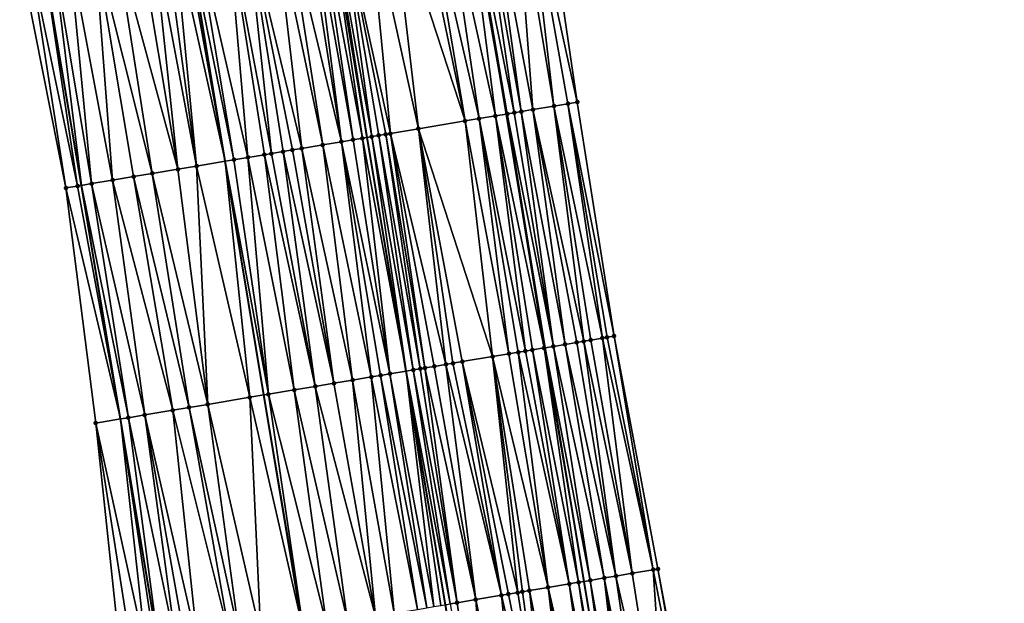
# Model space of a CAD drawing. Header units: feet. Extents: x 2004186 to 2014793, y 836912 to 864902.
# Tile 10 of 256: x 2010975 to 2011059, y 837168 to 837218. Entities that reach past the tile are written whole.
import ezdxf

# ---------------------------------------------------------------- set-up
doc = ezdxf.new("R2010")
doc.units = ezdxf.units.FT
doc.header["$LTSCALE"] = 100
doc.header["$MEASUREMENT"] = 0
for name, color, linetype, lineweight in [('EP_Travel Lane', 5, 'Continuous', 40), ('GPL_Skip Line', 2, 'Continuous', 40), ('Road Shots', 4, 'Continuous', 200), ('Road X-Section', 30, 'Continuous', 13)]:
    doc.layers.add(name, color=color, linetype=linetype, lineweight=lineweight)
doc.layers.add('I-77 SB_MM21-27-Surface-Border', color=7, linetype='Continuous')
doc.layers.add('I-77 SB_MM21-27-Surface-TIN', color=7, linetype='Continuous')

msp = doc.modelspace()

# ---------------------------------------------------------------- linework, layer by layer
at = {"layer": 'EP_Travel Lane'}
for points in [[(2011058.675115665, 836953.1421951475, 347.402390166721), (2011055.55485017, 836972.8951635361, 347.6961873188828), (2011052.385283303, 836992.6404845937, 347.947469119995), (2011049.145812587, 837012.3749273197, 348.2230703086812), (2011045.841003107, 837032.1714820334, 348.5076496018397), (2011042.548053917, 837051.8969909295, 348.7543041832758), (2011039.253199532, 837071.6339123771, 348.9937918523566), (2011036.017204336, 837091.3071764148, 349.2506135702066), (2011032.820314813, 837111.0486077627, 349.4727426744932), (2011029.655095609, 837130.7999265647, 349.7089330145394), (2011026.487127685, 837150.5467383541, 349.8819441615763), (2011023.18889243, 837170.331135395, 350.0833976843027), (2011019.899857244, 837190.0576435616, 350.2364698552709), (2011016.610702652, 837209.7848678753, 350.385674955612), (2011013.32162084, 837229.5116556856, 350.5304544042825)], [(2011022.864046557, 836947.4066034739, 347.1232936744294), (2011019.540488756, 836967.1271455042, 347.406207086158), (2011016.236114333, 836986.8504273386, 347.656399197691), (2011012.998328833, 837006.5858043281, 347.9161423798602), (2011009.845662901, 837026.1787979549, 348.1959365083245), (2011006.668558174, 837045.9234378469, 348.4558631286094), (2011003.476245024, 837065.6408849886, 348.6989148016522), (2011000.234643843, 837085.5027977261, 348.9491823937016), (2010997.004810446, 837105.2385098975, 349.1811703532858), (2010993.77669458, 837124.963727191, 349.4200819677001), (2010990.546660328, 837144.7002242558, 349.6147010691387), (2010987.32296778, 837164.31586434, 349.8193324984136), (2010984.026167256, 837184.0401501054, 349.9941453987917), (2010980.711119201, 837203.7629488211, 350.1659924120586), (2010977.396198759, 837223.4849883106, 350.3185868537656)]]:
    msp.add_polyline3d(points, dxfattribs=at)
at = {"layer": 'GPL_Skip Line'}
for points in [[(2011046.910079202, 836951.2534838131, 347.616442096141), (2011043.742944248, 836970.9988746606, 347.9147980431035), (2011040.577503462, 836990.7451653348, 348.1683210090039), (2011037.412689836, 837010.4913708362, 348.4349385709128), (2011034.217597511, 837030.2325329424, 348.7083955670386), (2011030.931256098, 837049.9590714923, 348.9606658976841), (2011027.625421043, 837069.6825809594, 349.1944116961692), (2011024.395787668, 837089.418530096, 349.4389772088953), (2011021.191601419, 837109.1589870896, 349.6569288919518), (2011017.985390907, 837128.8988807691, 349.8962230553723), (2011014.772885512, 837148.6383004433, 350.0837803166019), (2011011.463540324, 837168.3615131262, 350.2913837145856), (2011008.154063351, 837188.0850810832, 350.457803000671), (2011004.844554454, 837207.808839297, 350.6017228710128), (2011001.535076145, 837227.5324152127, 350.7691397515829)], [(2011034.959147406, 836949.3412913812, 347.3911341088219), (2011031.783002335, 836969.0856366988, 347.6617485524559), (2011028.599195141, 836988.8283120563, 347.9372206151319), (2011025.412664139, 837008.571443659, 348.1996572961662), (2011022.231961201, 837028.2391435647, 348.4439752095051), (2011019.020235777, 837047.9780340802, 348.702453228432), (2011015.793692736, 837067.702491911, 348.9422138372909), (2011012.555232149, 837087.4998039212, 349.1792592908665), (2011009.302598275, 837107.2319907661, 349.413238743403), (2011006.018741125, 837126.95375063, 349.6544270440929), (2011002.710291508, 837146.6774372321, 349.8539743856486), (2010999.411798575, 837166.3417659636, 350.0586260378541), (2010996.12436466, 837186.0681942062, 350.2478693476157), (2010992.851467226, 837205.7980384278, 350.4098048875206), (2010989.58635184, 837225.5288545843, 350.5596984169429)]]:
    msp.add_polyline3d(points, dxfattribs=at)
at = {"layer": 'I-77 SB_MM21-27-Surface-Border', "color": 3, "linetype": 'ByBlock', "lineweight": -2}
for points in [[(2011019.680859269, 837230.580458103, 350.2567509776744), (2011022.595773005, 837210.791162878, 350.1337301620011), (2011025.708084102, 837191.0340414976, 349.9998036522), (2011029.411836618, 837171.3779153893, 349.8352080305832), (2011033.130638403, 837151.6304449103, 349.6286904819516), (2011036.540549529, 837131.9231340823, 349.4429589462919), (2011039.945316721, 837112.208280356, 349.1941722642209)], [(2010989.755845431, 837124.3105481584, 349.2990252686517), (2010986.938183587, 837144.1139883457, 349.5107081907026), (2010984.045839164, 837163.766984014, 349.7244634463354), (2010981.920130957, 837183.6872626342, 349.9302624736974), (2010979.399625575, 837203.5432081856, 350.1266526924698), (2010975.498507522, 837223.1669707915, 350.2563337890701)]]:
    msp.add_polyline3d(points, dxfattribs=at)
at = {"layer": 'I-77 SB_MM21-27-Surface-TIN', "color": 128, "linetype": 'ByBlock', "lineweight": -2}
for points in [[(2011017.314063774, 837230.1826144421, 350.3670468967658), (2011015.144497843, 837229.8179446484, 350.4649292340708), (2011018.848391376, 837210.1609781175, 350.3065009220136)], [(2011018.300232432, 837230.3483595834, 350.324762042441), (2011017.314063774, 837230.1826144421, 350.3670468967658), (2011020.623455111, 837210.459556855, 350.215760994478)], [(2011017.314063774, 837230.1826144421, 350.3670468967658), (2011018.848391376, 837210.1609781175, 350.3065009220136), (2011020.623455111, 837210.459556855, 350.215760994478)], [(2011019.680859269, 837230.580458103, 350.2567509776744), (2011018.300232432, 837230.3483595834, 350.324762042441), (2011022.595773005, 837210.791162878, 350.1337301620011)], [(2011018.300232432, 837230.3483595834, 350.324762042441), (2011021.80684673, 837210.6585152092, 350.1672097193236), (2011022.595773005, 837210.791162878, 350.1337301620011)], [(2011018.300232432, 837230.3483595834, 350.324762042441), (2011020.623455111, 837210.459556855, 350.215760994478), (2011021.80684673, 837210.6585152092, 350.1672097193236)], [(2011009.819115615, 837228.9233468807, 350.6254098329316), (2011014.311988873, 837209.3987094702, 350.4412315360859), (2011011.397017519, 837229.1883480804, 350.5881830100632)], [(2011013.172145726, 837229.4865425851, 350.535446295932), (2011011.397017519, 837229.1883480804, 350.5881830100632), (2011015.692642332, 837209.6306493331, 350.4071964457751)], [(2011011.397017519, 837229.1883480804, 350.5881830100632), (2011014.311988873, 837209.3987094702, 350.4412315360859), (2011015.692642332, 837209.6306493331, 350.4071964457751)], [(2011013.172145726, 837229.4865425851, 350.535446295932), (2011016.610702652, 837209.7848678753, 350.385674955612), (2011013.32162084, 837229.5116556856, 350.5304544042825)], [(2011013.172145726, 837229.4865425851, 350.535446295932), (2011015.692642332, 837209.6306493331, 350.4071964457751), (2011016.610702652, 837209.7848678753, 350.385674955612)], [(2011014.355559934, 837229.6853663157, 350.4959248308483), (2011013.32162084, 837229.5116556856, 350.5304544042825), (2011017.270535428, 837209.8957030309, 350.3708910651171)], [(2011016.678824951, 837209.7963112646, 350.3840780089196), (2011013.32162084, 837229.5116556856, 350.5304544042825), (2011016.610702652, 837209.7848678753, 350.385674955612)], [(2011017.270535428, 837209.8957030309, 350.3708910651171), (2011013.32162084, 837229.5116556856, 350.5304544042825), (2011016.678824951, 837209.7963112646, 350.3840780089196)], [(2011015.144497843, 837229.8179446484, 350.4649292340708), (2011014.355559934, 837229.6853663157, 350.4959248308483), (2011017.862235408, 837209.9951573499, 350.3497688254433)], [(2011014.355559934, 837229.6853663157, 350.4959248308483), (2011017.270535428, 837209.8957030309, 350.3708910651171), (2011017.862235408, 837209.9951573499, 350.3497688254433)], [(2011015.144497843, 837229.8179446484, 350.4649292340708), (2011017.862235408, 837209.9951573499, 350.3497688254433), (2011018.848391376, 837210.1609781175, 350.3065009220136)], [(2011006.860524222, 837228.4266205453, 350.6711707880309), (2011004.888140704, 837228.095405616, 350.711878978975), (2011009.183787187, 837208.5375777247, 350.5220838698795)], [(2011009.030158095, 837228.7908854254, 350.6377878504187), (2011006.860524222, 837228.4266205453, 350.6711707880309), (2011013.128562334, 837209.1999592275, 350.4633824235)], [(2011006.860524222, 837228.4266205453, 350.6711707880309), (2011009.183787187, 837208.5375777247, 350.5220838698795), (2011013.128562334, 837209.1999592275, 350.4633824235)], [(2011009.819115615, 837228.9233468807, 350.6254098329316), (2011009.030158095, 837228.7908854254, 350.6377878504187), (2011013.128562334, 837209.1999592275, 350.4633824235)], [(2011009.819115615, 837228.9233468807, 350.6254098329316), (2011013.128562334, 837209.1999592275, 350.4633824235), (2011014.311988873, 837209.3987094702, 350.4412315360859)], [(2011000.746108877, 837227.4000118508, 350.7722639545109), (2011004.450072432, 837207.7426280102, 350.6041851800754), (2011001.535076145, 837227.5324152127, 350.7691397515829)], [(2011001.732317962, 837227.5655160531, 350.7683587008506), (2011001.535076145, 837227.5324152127, 350.7691397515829), (2011004.844554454, 837207.808839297, 350.6017228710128)], [(2011004.450072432, 837207.7426280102, 350.6041851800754), (2011004.844554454, 837207.808839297, 350.6017228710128), (2011001.535076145, 837227.5324152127, 350.7691397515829)], [(2011002.521278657, 837227.6979585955, 350.7589933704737), (2011001.732317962, 837227.5655160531, 350.7683587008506), (2011005.239036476, 837207.8750505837, 350.5992605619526)], [(2011001.732317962, 837227.5655160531, 350.7683587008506), (2011004.844554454, 837207.808839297, 350.6017228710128), (2011005.239036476, 837207.8750505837, 350.5992605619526)], [(2011004.888140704, 837228.095405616, 350.711878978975), (2011002.521278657, 837227.6979585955, 350.7589933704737), (2011006.816929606, 837208.1401040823, 350.5629804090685)], [(2011002.521278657, 837227.6979585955, 350.7589933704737), (2011006.422460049, 837208.0738185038, 350.5748671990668), (2011006.816929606, 837208.1401040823, 350.5629804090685)], [(2011002.521278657, 837227.6979585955, 350.7589933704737), (2011005.830752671, 837207.9744082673, 350.5903972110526), (2011006.422460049, 837208.0738185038, 350.5748671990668)], [(2011002.521278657, 837227.6979585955, 350.7589933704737), (2011005.239036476, 837207.8750505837, 350.5992605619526), (2011005.830752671, 837207.9744082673, 350.5903972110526)], [(2011004.888140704, 837228.095405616, 350.711878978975), (2011006.816929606, 837208.1401040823, 350.5629804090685), (2011009.183787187, 837208.5375777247, 350.5220838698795)], [(2010996.998429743, 837226.7716001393, 350.7067799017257), (2010994.631472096, 837226.3747228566, 350.6631397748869), (2010999.321661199, 837206.882745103, 350.5266136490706)], [(2010997.984662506, 837226.9369632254, 350.7253533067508), (2010996.998429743, 837226.7716001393, 350.7067799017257), (2011001.096893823, 837207.180317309, 350.5635592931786)], [(2010996.998429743, 837226.7716001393, 350.7067799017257), (2010999.321661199, 837206.882745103, 350.5266136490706), (2011001.096893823, 837207.180317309, 350.5635592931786)], [(2010999.562640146, 837227.2015130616, 350.760024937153), (2010997.984662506, 837226.9369632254, 350.7253533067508), (2011002.674871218, 837207.4448686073, 350.5909867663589)], [(2010997.984662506, 837226.9369632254, 350.7253533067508), (2011001.096893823, 837207.180317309, 350.5635592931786), (2011002.674871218, 837207.4448686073, 350.5909867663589)], [(2011000.154377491, 837227.3007447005, 350.7689727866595), (2010999.562640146, 837227.2015130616, 350.760024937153), (2011002.674871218, 837207.4448686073, 350.5909867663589)], [(2011000.746108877, 837227.4000118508, 350.7722639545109), (2011000.154377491, 837227.3007447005, 350.7689727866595), (2011003.661099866, 837207.6102562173, 350.6026679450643)], [(2011000.154377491, 837227.3007447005, 350.7689727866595), (2011002.674871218, 837207.4448686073, 350.5909867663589), (2011003.661099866, 837207.6102562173, 350.6026679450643)], [(2011000.746108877, 837227.4000118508, 350.7722639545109), (2011003.661099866, 837207.6102562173, 350.6026679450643), (2011004.450072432, 837207.7426280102, 350.6041851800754)], [(2010993.053499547, 837226.1101426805, 350.6333010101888), (2010990.292040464, 837225.6471698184, 350.5743218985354), (2010994.784971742, 837206.1221866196, 350.4443980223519)], [(2010994.631472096, 837226.3747228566, 350.6631397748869), (2010993.053499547, 837226.1101426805, 350.6333010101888), (2010996.75743911, 837206.4529018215, 350.4753740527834)], [(2010993.053499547, 837226.1101426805, 350.6333010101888), (2010996.16569378, 837206.3537177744, 350.462210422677), (2010996.75743911, 837206.4529018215, 350.4753740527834)], [(2010993.053499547, 837226.1101426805, 350.6333010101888), (2010994.784971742, 837206.1221866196, 350.4443980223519), (2010996.16569378, 837206.3537177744, 350.462210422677)], [(2010994.631472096, 837226.3747228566, 350.6631397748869), (2010998.53267474, 837206.7504561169, 350.5145917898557), (2010999.321661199, 837206.882745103, 350.5266136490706)], [(2010994.631472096, 837226.3747228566, 350.6631397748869), (2010997.743685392, 837206.6181843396, 350.5003868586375), (2010998.53267474, 837206.7504561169, 350.5145917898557)], [(2010994.631472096, 837226.3747228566, 350.6631397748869), (2010996.75743911, 837206.4529018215, 350.4753740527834), (2010997.743685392, 837206.6181843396, 350.5003868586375)], [(2010986.741604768, 837225.0518492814, 350.5095964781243), (2010985.558125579, 837224.8534128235, 350.4874286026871), (2010988.867523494, 837205.1303160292, 350.3165822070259)], [(2010987.727842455, 837225.2171830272, 350.5328435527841), (2010986.741604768, 837225.0518492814, 350.5095964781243), (2010990.445521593, 837205.3947439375, 350.3596625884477)], [(2010986.741604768, 837225.0518492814, 350.5095964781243), (2010988.867523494, 837205.1303160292, 350.3165822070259), (2010990.445521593, 837205.3947439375, 350.3596625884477)], [(2010988.516825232, 837225.3494939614, 350.5444423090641), (2010987.727842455, 837225.2171830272, 350.5328435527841), (2010990.445521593, 837205.3947439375, 350.3596625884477)], [(2010989.305805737, 837225.4818184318, 350.5538848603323), (2010988.516825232, 837225.3494939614, 350.5444423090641), (2010992.851467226, 837205.7980384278, 350.4098048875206)], [(2010988.516825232, 837225.3494939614, 350.5444423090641), (2010990.445521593, 837205.3947439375, 350.3596625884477), (2010992.851467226, 837205.7980384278, 350.4098048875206)], [(2010989.305805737, 837225.4818184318, 350.5538848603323), (2010992.851467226, 837205.7980384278, 350.4098048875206), (2010989.58635184, 837225.5288545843, 350.5596984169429)], [(2010990.292040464, 837225.6471698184, 350.5743218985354), (2010989.58635184, 837225.5288545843, 350.5596984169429), (2010993.601490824, 837205.9237604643, 350.4254361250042)], [(2010993.601490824, 837205.9237604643, 350.4254361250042), (2010989.58635184, 837225.5288545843, 350.5596984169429), (2010992.851467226, 837205.7980384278, 350.4098048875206)], [(2010990.292040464, 837225.6471698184, 350.5743218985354), (2010993.601490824, 837205.9237604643, 350.4254361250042), (2010994.784971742, 837206.1221866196, 350.4443980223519)], [(2010981.810441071, 837224.2250331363, 350.416843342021), (2010979.640732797, 837223.8612116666, 350.3795946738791), (2010983.344606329, 837204.204364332, 350.223396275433)], [(2010983.58565622, 837224.5227094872, 350.4466442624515), (2010981.810441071, 837224.2250331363, 350.416843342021), (2010986.697805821, 837204.7665505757, 350.2798104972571)], [(2010981.810441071, 837224.2250331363, 350.416843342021), (2010985.119832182, 837204.5019768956, 350.2552222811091), (2010986.697805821, 837204.7665505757, 350.2798104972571)], [(2010981.810441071, 837224.2250331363, 350.416843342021), (2010983.344606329, 837204.204364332, 350.223396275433), (2010985.119832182, 837204.5019768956, 350.2552222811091)], [(2010985.558125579, 837224.8534128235, 350.4874286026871), (2010983.58565622, 837224.5227094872, 350.4466442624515), (2010988.867523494, 837205.1303160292, 350.3165822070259)], [(2010983.58565622, 837224.5227094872, 350.4466442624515), (2010986.697805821, 837204.7665505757, 350.2798104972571), (2010988.867523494, 837205.1303160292, 350.3165822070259)], [(2010976.287507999, 837223.2991762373, 350.2847359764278), (2010975.498507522, 837223.1669707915, 350.2563337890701), (2010979.399625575, 837203.5432081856, 350.1266526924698)], [(2010976.287507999, 837223.2991762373, 350.2847359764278), (2010980.385879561, 837203.7084447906, 350.1574899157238), (2010977.396198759, 837223.4849883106, 350.3185868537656)], [(2010976.287507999, 837223.2991762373, 350.2847359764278), (2010979.399625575, 837203.5432081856, 350.1266526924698), (2010980.385879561, 837203.7084447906, 350.1574899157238)], [(2010978.259997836, 837223.6297575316, 350.3449606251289), (2010977.396198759, 837223.4849883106, 350.3185868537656), (2010980.711119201, 837203.7629488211, 350.1659924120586)], [(2010980.385879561, 837203.7084447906, 350.1574899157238), (2010980.711119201, 837203.7629488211, 350.1659924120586), (2010977.396198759, 837223.4849883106, 350.3185868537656)], [(2010979.640732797, 837223.8612116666, 350.3795946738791), (2010978.259997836, 837223.6297575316, 350.3449606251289), (2010981.569376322, 837203.9067765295, 350.1884291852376)], [(2010978.259997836, 837223.6297575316, 350.3449606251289), (2010980.711119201, 837203.7629488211, 350.1659924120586), (2010981.569376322, 837203.9067765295, 350.1884291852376)], [(2010979.640732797, 837223.8612116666, 350.3795946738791), (2010981.569376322, 837203.9067765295, 350.1884291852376), (2010983.344606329, 837204.204364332, 350.223396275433)], [(2011017.862235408, 837209.9951573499, 350.3497688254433), (2011017.270535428, 837209.8957030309, 350.3708910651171), (2011020.580044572, 837190.1719433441, 350.2144571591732)], [(2011018.848391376, 837210.1609781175, 350.3065009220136), (2011017.862235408, 837209.9951573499, 350.3497688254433), (2011021.566220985, 837190.3376422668, 350.1851144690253)], [(2011017.862235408, 837209.9951573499, 350.3497688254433), (2011020.580044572, 837190.1719433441, 350.2144571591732), (2011021.566220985, 837190.3376422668, 350.1851144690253)], [(2011020.623455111, 837210.459556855, 350.215760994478), (2011018.848391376, 837210.1609781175, 350.3065009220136), (2011023.144087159, 837190.6028564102, 350.1253348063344)], [(2011018.848391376, 837210.1609781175, 350.3065009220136), (2011022.552390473, 837190.5033824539, 350.1502487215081), (2011023.144087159, 837190.6028564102, 350.1253348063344)], [(2011018.848391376, 837210.1609781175, 350.3065009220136), (2011021.566220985, 837190.3376422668, 350.1851144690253), (2011022.552390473, 837190.5033824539, 350.1502487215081)], [(2011021.80684673, 837210.6585152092, 350.1672097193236), (2011020.623455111, 837210.459556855, 350.215760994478), (2011024.721919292, 837190.8682734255, 350.0384016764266)], [(2011020.623455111, 837210.459556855, 350.215760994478), (2011023.735777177, 837190.7023701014, 350.0951025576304), (2011024.721919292, 837190.8682734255, 350.0384016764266)], [(2011020.623455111, 837210.459556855, 350.215760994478), (2011023.144087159, 837190.6028564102, 350.1253348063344), (2011023.735777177, 837190.7023701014, 350.0951025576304)], [(2011022.595773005, 837210.791162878, 350.1337301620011), (2011021.80684673, 837210.6585152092, 350.1672097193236), (2011025.708084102, 837191.0340414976, 349.9998036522)], [(2011021.80684673, 837210.6585152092, 350.1672097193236), (2011025.116381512, 837190.934602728, 350.0200080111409), (2011025.708084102, 837191.0340414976, 349.9998036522)], [(2011021.80684673, 837210.6585152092, 350.1672097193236), (2011024.721919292, 837190.8682734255, 350.0384016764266), (2011025.116381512, 837190.934602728, 350.0200080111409)], [(2011013.128562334, 837209.1999592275, 350.4633824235), (2011009.183787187, 837208.5375777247, 350.5220838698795), (2011015.451902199, 837189.31045811, 350.3470742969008)], [(2011014.311988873, 837209.3987094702, 350.4412315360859), (2011013.128562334, 837209.1999592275, 350.4633824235), (2011016.832567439, 837189.5423277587, 350.3205626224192)], [(2011013.128562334, 837209.1999592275, 350.4633824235), (2011015.451902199, 837189.31045811, 350.3470742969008), (2011016.832567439, 837189.5423277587, 350.3205626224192)], [(2011015.692642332, 837209.6306493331, 350.4071964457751), (2011014.311988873, 837209.3987094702, 350.4412315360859), (2011018.213238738, 837189.7741613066, 350.2988829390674)], [(2011014.311988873, 837209.3987094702, 350.4412315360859), (2011017.621527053, 837189.6747767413, 350.3118322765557), (2011018.213238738, 837189.7741613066, 350.2988829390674)], [(2011014.311988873, 837209.3987094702, 350.4412315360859), (2011016.832567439, 837189.5423277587, 350.3205626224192), (2011017.621527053, 837189.6747767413, 350.3118322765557)], [(2011015.692642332, 837209.6306493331, 350.4071964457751), (2011019.791106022, 837190.0393688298, 350.2399893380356), (2011016.610702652, 837209.7848678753, 350.385674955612)], [(2011015.692642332, 837209.6306493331, 350.4071964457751), (2011018.804941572, 837189.8735986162, 350.2788739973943), (2011019.791106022, 837190.0393688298, 350.2399893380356)], [(2011015.692642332, 837209.6306493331, 350.4071964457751), (2011018.213238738, 837189.7741613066, 350.2988829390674), (2011018.804941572, 837189.8735986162, 350.2788739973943)], [(2011016.678824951, 837209.7963112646, 350.3840780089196), (2011016.610702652, 837209.7848678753, 350.385674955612), (2011019.899857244, 837190.0576435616, 350.2364698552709)], [(2011019.791106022, 837190.0393688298, 350.2399893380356), (2011019.899857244, 837190.0576435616, 350.2364698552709), (2011016.610702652, 837209.7848678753, 350.385674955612)], [(2011017.270535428, 837209.8957030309, 350.3708910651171), (2011016.678824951, 837209.7963112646, 350.3840780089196), (2011020.580044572, 837190.1719433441, 350.2144571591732)], [(2011016.678824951, 837209.7963112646, 350.3840780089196), (2011019.899857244, 837190.0576435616, 350.2364698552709), (2011020.580044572, 837190.1719433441, 350.2144571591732)], [(2011006.816929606, 837208.1401040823, 350.5629804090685), (2011011.507114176, 837188.6481533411, 350.398737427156), (2011009.183787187, 837208.5375777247, 350.5220838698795)], [(2011009.183787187, 837208.5375777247, 350.5220838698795), (2011012.887780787, 837188.8800148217, 350.3733190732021), (2011015.451902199, 837189.31045811, 350.3470742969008)], [(2011009.183787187, 837208.5375777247, 350.5220838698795), (2011012.098824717, 837188.7475447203, 350.3848760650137), (2011012.887780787, 837188.8800148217, 350.3733190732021)], [(2011009.183787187, 837208.5375777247, 350.5220838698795), (2011011.507114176, 837188.6481533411, 350.398737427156), (2011012.098824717, 837188.7475447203, 350.3848760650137)], [(2011003.661099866, 837207.6102562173, 350.6026679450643), (2011002.674871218, 837207.4448686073, 350.5909867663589), (2011006.773362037, 837187.8534264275, 350.4555388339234)], [(2011004.450072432, 837207.7426280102, 350.6041851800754), (2011003.661099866, 837207.6102562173, 350.6026679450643), (2011006.773362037, 837187.8534264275, 350.4555388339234)], [(2011004.450072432, 837207.7426280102, 350.6041851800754), (2011008.154063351, 837188.0850810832, 350.457803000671), (2011004.844554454, 837207.808839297, 350.6017228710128)], [(2011004.450072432, 837207.7426280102, 350.6041851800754), (2011006.773362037, 837187.8534264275, 350.4555388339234), (2011008.154063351, 837188.0850810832, 350.457803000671)], [(2011005.239036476, 837207.8750505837, 350.5992605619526), (2011004.844554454, 837207.808839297, 350.6017228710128), (2011008.154063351, 837188.0850810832, 350.457803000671)], [(2011005.830752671, 837207.9744082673, 350.5903972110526), (2011005.239036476, 837207.8750505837, 350.5992605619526), (2011008.745792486, 837188.18436165, 350.4587733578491)], [(2011005.239036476, 837207.8750505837, 350.5992605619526), (2011008.154063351, 837188.0850810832, 350.457803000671), (2011008.745792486, 837188.18436165, 350.4587733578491)], [(2011006.422460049, 837208.0738185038, 350.5748671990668), (2011005.830752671, 837207.9744082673, 350.5903972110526), (2011009.337517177, 837188.2836687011, 350.4561989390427)], [(2011005.830752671, 837207.9744082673, 350.5903972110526), (2011008.745792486, 837188.18436165, 350.4587733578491), (2011009.337517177, 837188.2836687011, 350.4561989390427)], [(2011006.816929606, 837208.1401040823, 350.5629804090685), (2011006.422460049, 837208.0738185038, 350.5748671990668), (2011009.731995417, 837188.3499025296, 350.4505839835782)], [(2011006.422460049, 837208.0738185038, 350.5748671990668), (2011009.337517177, 837188.2836687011, 350.4561989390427), (2011009.731995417, 837188.3499025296, 350.4505839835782)], [(2011006.816929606, 837208.1401040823, 350.5629804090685), (2011010.520939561, 837188.4824437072, 350.4295137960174), (2011011.507114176, 837188.6481533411, 350.398737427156)], [(2011006.816929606, 837208.1401040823, 350.5629804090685), (2011009.731995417, 837188.3499025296, 350.4505839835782), (2011010.520939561, 837188.4824437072, 350.4295137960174)], [(2010998.53267474, 837206.7504561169, 350.5145917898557), (2010997.743685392, 837206.6181843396, 350.5003868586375), (2011002.039437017, 837187.0597298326, 350.3744369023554)], [(2010999.321661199, 837206.882745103, 350.5266136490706), (2010998.53267474, 837206.7504561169, 350.5145917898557), (2011002.039437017, 837187.0597298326, 350.3744369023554)], [(2011001.096893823, 837207.180317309, 350.5635592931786), (2010999.321661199, 837206.882745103, 350.5266136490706), (2011003.61741559, 837187.3242741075, 350.4043159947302)], [(2010999.321661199, 837206.882745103, 350.5266136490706), (2011002.039437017, 837187.0597298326, 350.3744369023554), (2011003.61741559, 837187.3242741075, 350.4043159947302)], [(2011002.674871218, 837207.4448686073, 350.5909867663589), (2011001.096893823, 837207.180317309, 350.5635592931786), (2011005.195400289, 837187.5887818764, 350.4390812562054)], [(2011001.096893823, 837207.180317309, 350.5635592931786), (2011003.61741559, 837187.3242741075, 350.4043159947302), (2011005.195400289, 837187.5887818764, 350.4390812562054)], [(2011002.674871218, 837207.4448686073, 350.5909867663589), (2011005.984386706, 837187.7210711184, 350.4517314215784), (2011006.773362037, 837187.8534264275, 350.4555388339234)], [(2011002.674871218, 837207.4448686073, 350.5909867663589), (2011005.195400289, 837187.5887818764, 350.4390812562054), (2011005.984386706, 837187.7210711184, 350.4517314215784)], [(2010993.601490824, 837205.9237604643, 350.4254361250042), (2010992.851467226, 837205.7980384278, 350.4098048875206), (2010996.51649464, 837186.1339283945, 350.2560038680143)], [(2010994.784971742, 837206.1221866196, 350.4443980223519), (2010993.601490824, 837205.9237604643, 350.4254361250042), (2010996.51649464, 837186.1339283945, 350.2560038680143)], [(2010996.16569378, 837206.3537177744, 350.462210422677), (2010994.784971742, 837206.1221866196, 350.4443980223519), (2010998.686223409, 837186.4976277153, 350.3036536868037)], [(2010994.784971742, 837206.1221866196, 350.4443980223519), (2010996.51649464, 837186.1339283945, 350.2560038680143), (2010998.686223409, 837186.4976277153, 350.3036536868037)], [(2010996.75743911, 837206.4529018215, 350.4753740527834), (2010996.16569378, 837206.3537177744, 350.462210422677), (2011000.461447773, 837186.7952491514, 350.3360461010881)], [(2010996.16569378, 837206.3537177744, 350.462210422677), (2010998.686223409, 837186.4976277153, 350.3036536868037), (2011000.461447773, 837186.7952491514, 350.3360461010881)], [(2010997.743685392, 837206.6181843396, 350.5003868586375), (2010996.75743911, 837206.4529018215, 350.4753740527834), (2011000.461447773, 837186.7952491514, 350.3360461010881)], [(2010997.743685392, 837206.6181843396, 350.5003868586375), (2011000.461447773, 837186.7952491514, 350.3360461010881), (2011002.039437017, 837187.0597298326, 350.3744369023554)], [(2010988.867523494, 837205.1303160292, 350.3165822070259), (2010986.697805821, 837204.7665505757, 350.2798104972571), (2010991.388048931, 837185.2742509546, 350.146656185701)], [(2010990.445521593, 837205.3947439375, 350.3596625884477), (2010988.867523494, 837205.1303160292, 350.3165822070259), (2010991.388048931, 837185.2742509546, 350.146656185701)], [(2010990.445521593, 837205.3947439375, 350.3596625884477), (2010994.938512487, 837185.8694054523, 350.2232694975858), (2010992.851467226, 837205.7980384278, 350.4098048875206)], [(2010990.445521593, 837205.3947439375, 350.3596625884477), (2010991.388048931, 837185.2742509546, 350.146656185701), (2010994.938512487, 837185.8694054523, 350.2232694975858)], [(2010994.938512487, 837185.8694054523, 350.2232694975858), (2010996.12436466, 837186.0681942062, 350.2478693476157), (2010992.851467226, 837205.7980384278, 350.4098048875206)], [(2010996.51649464, 837186.1339283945, 350.2560038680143), (2010992.851467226, 837205.7980384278, 350.4098048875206), (2010996.12436466, 837186.0681942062, 350.2478693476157)], [(2010983.344606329, 837204.204364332, 350.223396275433), (2010981.569376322, 837203.9067765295, 350.1884291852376), (2010986.062376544, 837184.3813824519, 350.0500404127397)], [(2010985.119832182, 837204.5019768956, 350.2552222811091), (2010983.344606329, 837204.204364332, 350.223396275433), (2010988.429345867, 837184.7781901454, 350.0960260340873)], [(2010983.344606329, 837204.204364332, 350.223396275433), (2010986.062376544, 837184.3813824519, 350.0500404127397), (2010988.429345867, 837184.7781901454, 350.0960260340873)], [(2010986.697805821, 837204.7665505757, 350.2798104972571), (2010985.119832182, 837204.5019768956, 350.2552222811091), (2010989.810075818, 837185.0096741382, 350.1211326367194)], [(2010985.119832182, 837204.5019768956, 350.2552222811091), (2010988.429345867, 837184.7781901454, 350.0960260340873), (2010989.810075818, 837185.0096741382, 350.1211326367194)], [(2010986.697805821, 837204.7665505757, 350.2798104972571), (2010989.810075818, 837185.0096741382, 350.1211326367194), (2010991.388048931, 837185.2742509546, 350.146656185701)], [(2010980.385879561, 837203.7084447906, 350.1574899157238), (2010979.399625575, 837203.5432081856, 350.1266526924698), (2010984.026167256, 837184.0401501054, 349.9941453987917)], [(2010979.399625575, 837203.5432081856, 350.1266526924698), (2010981.920130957, 837183.6872626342, 349.9302624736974), (2010984.026167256, 837184.0401501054, 349.9941453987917)], [(2010980.385879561, 837203.7084447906, 350.1574899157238), (2010984.026167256, 837184.0401501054, 349.9941453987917), (2010980.711119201, 837203.7629488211, 350.1659924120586)], [(2010981.569376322, 837203.9067765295, 350.1884291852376), (2010980.711119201, 837203.7629488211, 350.1659924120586), (2010984.681632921, 837184.1499799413, 350.0140278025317)], [(2010984.681632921, 837184.1499799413, 350.0140278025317), (2010980.711119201, 837203.7629488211, 350.1659924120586), (2010984.026167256, 837184.0401501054, 349.9941453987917)], [(2010981.569376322, 837203.9067765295, 350.1884291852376), (2010984.681632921, 837184.1499799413, 350.0140278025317), (2010986.062376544, 837184.3813824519, 350.0500404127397)], [(2011024.721919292, 837190.8682734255, 350.0384016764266), (2011023.735777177, 837190.7023701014, 350.0951025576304), (2011027.242318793, 837171.0129588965, 349.9232003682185)], [(2011025.116381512, 837190.934602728, 350.0200080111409), (2011024.721919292, 837190.8682734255, 350.0384016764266), (2011029.017381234, 837171.3115453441, 349.8526047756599)], [(2011024.721919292, 837190.8682734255, 350.0384016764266), (2011027.242318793, 837171.0129588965, 349.9232003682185), (2011029.017381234, 837171.3115453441, 349.8526047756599)], [(2011025.708084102, 837191.0340414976, 349.9998036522), (2011025.116381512, 837190.934602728, 350.0200080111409), (2011029.017381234, 837171.3115453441, 349.8526047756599)], [(2011025.708084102, 837191.0340414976, 349.9998036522), (2011029.017381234, 837171.3115453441, 349.8526047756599), (2011029.411836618, 837171.3779153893, 349.8352080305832)], [(2011019.791106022, 837190.0393688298, 350.2399893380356), (2011018.804941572, 837189.8735986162, 350.2788739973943), (2011022.706042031, 837170.2499408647, 350.1000744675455)], [(2011019.791106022, 837190.0393688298, 350.2399893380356), (2011023.18889243, 837170.331135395, 350.0833976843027), (2011019.899857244, 837190.0576435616, 350.2364698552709)], [(2011019.791106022, 837190.0393688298, 350.2399893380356), (2011022.706042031, 837170.2499408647, 350.1000744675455), (2011023.18889243, 837170.331135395, 350.0833976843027)], [(2011020.580044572, 837190.1719433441, 350.2144571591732), (2011019.899857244, 837190.0576435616, 350.2364698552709), (2011023.692196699, 837170.4157693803, 350.0660144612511)], [(2011023.692196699, 837170.4157693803, 350.0660144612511), (2011019.899857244, 837190.0576435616, 350.2364698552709), (2011023.18889243, 837170.331135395, 350.0833976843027)], [(2011021.566220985, 837190.3376422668, 350.1851144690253), (2011020.580044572, 837190.1719433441, 350.2144571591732), (2011024.875565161, 837170.6148657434, 350.01516895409)], [(2011020.580044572, 837190.1719433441, 350.2144571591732), (2011023.692196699, 837170.4157693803, 350.0660144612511), (2011024.875565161, 837170.6148657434, 350.01516895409)], [(2011022.552390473, 837190.5033824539, 350.1502487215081), (2011021.566220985, 837190.3376422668, 350.1851144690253), (2011025.861717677, 837170.7807070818, 349.9798569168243)], [(2011021.566220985, 837190.3376422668, 350.1851144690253), (2011024.875565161, 837170.6148657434, 350.01516895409), (2011025.861717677, 837170.7807070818, 349.9798569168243)], [(2011023.144087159, 837190.6028564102, 350.1253348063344), (2011022.552390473, 837190.5033824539, 350.1502487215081), (2011025.861717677, 837170.7807070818, 349.9798569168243)], [(2011023.735777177, 837190.7023701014, 350.0951025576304), (2011023.144087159, 837190.6028564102, 350.1253348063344), (2011027.242318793, 837171.0129588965, 349.9232003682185)], [(2011023.144087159, 837190.6028564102, 350.1253348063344), (2011025.861717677, 837170.7807070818, 349.9798569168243), (2011027.242318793, 837171.0129588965, 349.9232003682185)], [(2011015.451902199, 837189.31045811, 350.3470742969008), (2011012.887780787, 837188.8800148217, 350.3733190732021), (2011017.577886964, 837169.388531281, 350.1894368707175)], [(2011016.832567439, 837189.5423277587, 350.3205626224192), (2011015.451902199, 837189.31045811, 350.3470742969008), (2011020.14199147, 837169.8190753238, 350.1604513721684)], [(2011015.451902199, 837189.31045811, 350.3470742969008), (2011018.564090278, 837169.5540698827, 350.1836843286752), (2011020.14199147, 837169.8190753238, 350.1604513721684)], [(2011015.451902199, 837189.31045811, 350.3470742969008), (2011017.972365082, 837169.4547658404, 350.1852690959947), (2011018.564090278, 837169.5540698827, 350.1836843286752)], [(2011015.451902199, 837189.31045811, 350.3470742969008), (2011017.577886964, 837169.388531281, 350.1894368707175), (2011017.972365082, 837169.4547658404, 350.1852690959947)], [(2011017.621527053, 837189.6747767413, 350.3118322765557), (2011016.832567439, 837189.5423277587, 350.3205626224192), (2011020.14199147, 837169.8190753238, 350.1604513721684)], [(2011018.213238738, 837189.7741613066, 350.2988829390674), (2011017.621527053, 837189.6747767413, 350.3118322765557), (2011021.917112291, 837170.1173138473, 350.1238274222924)], [(2011017.621527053, 837189.6747767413, 350.3118322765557), (2011020.14199147, 837169.8190753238, 350.1604513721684), (2011021.917112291, 837170.1173138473, 350.1238274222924)], [(2011018.804941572, 837189.8735986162, 350.2788739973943), (2011018.213238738, 837189.7741613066, 350.2988829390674), (2011021.917112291, 837170.1173138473, 350.1238274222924)], [(2011018.804941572, 837189.8735986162, 350.2788739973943), (2011021.917112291, 837170.1173138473, 350.1238274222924), (2011022.706042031, 837170.2499408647, 350.1000744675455)], [(2011010.520939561, 837188.4824437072, 350.4295137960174), (2011009.731995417, 837188.3499025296, 350.4505839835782), (2011014.027622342, 837168.7921911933, 350.249311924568)], [(2011010.520939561, 837188.4824437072, 350.4295137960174), (2011014.027622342, 837168.7921911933, 350.249311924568), (2011011.507114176, 837188.6481533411, 350.398737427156)], [(2011012.098824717, 837188.7475447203, 350.3848760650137), (2011011.507114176, 837188.6481533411, 350.398737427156), (2011016.197236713, 837169.1565722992, 350.2175009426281)], [(2011011.507114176, 837188.6481533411, 350.398737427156), (2011014.027622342, 837168.7921911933, 350.249311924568), (2011016.197236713, 837169.1565722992, 350.2175009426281)], [(2011012.887780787, 837188.8800148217, 350.3733190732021), (2011012.098824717, 837188.7475447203, 350.3848760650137), (2011016.197236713, 837169.1565722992, 350.2175009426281)], [(2011012.887780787, 837188.8800148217, 350.3733190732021), (2011016.788948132, 837169.255958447, 350.2078993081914), (2011017.577886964, 837169.388531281, 350.1894368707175)], [(2011012.887780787, 837188.8800148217, 350.3733190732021), (2011016.197236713, 837169.1565722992, 350.2175009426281), (2011016.788948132, 837169.255958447, 350.2078993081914)], [(2011005.195400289, 837187.5887818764, 350.4390812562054), (2011003.61741559, 837187.3242741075, 350.4043159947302), (2011007.124082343, 837167.6341171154, 350.2216085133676)], [(2011005.984386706, 837187.7210711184, 350.4517314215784), (2011005.195400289, 837187.5887818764, 350.4390812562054), (2011009.096591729, 837167.9645819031, 350.2699003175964)], [(2011005.195400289, 837187.5887818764, 350.4390812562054), (2011007.124082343, 837167.6341171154, 350.2216085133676), (2011009.096591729, 837167.9645819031, 350.2699003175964)], [(2011006.773362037, 837187.8534264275, 350.4555388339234), (2011005.984386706, 837187.7210711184, 350.4517314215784), (2011009.885588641, 837168.0968085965, 350.2852353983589)], [(2011005.984386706, 837187.7210711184, 350.4517314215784), (2011009.096591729, 837167.9645819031, 350.2699003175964), (2011009.885588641, 837168.0968085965, 350.2852353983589)], [(2011006.773362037, 837187.8534264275, 350.4555388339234), (2011010.477328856, 837168.1960231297, 350.2923903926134), (2011008.154063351, 837188.0850810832, 350.457803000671)], [(2011006.773362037, 837187.8534264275, 350.4555388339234), (2011009.885588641, 837168.0968085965, 350.2852353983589), (2011010.477328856, 837168.1960231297, 350.2923903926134)], [(2011008.745792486, 837188.18436165, 350.4587733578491), (2011008.154063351, 837188.0850810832, 350.457803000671), (2011011.858021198, 837168.4277312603, 350.2888196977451)], [(2011011.069059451, 837168.2952949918, 350.2939477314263), (2011011.463540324, 837168.3615131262, 350.2913837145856), (2011008.154063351, 837188.0850810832, 350.457803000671)], [(2011011.858021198, 837168.4277312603, 350.2888196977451), (2011008.154063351, 837188.0850810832, 350.457803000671), (2011011.463540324, 837168.3615131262, 350.2913837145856)], [(2011010.477328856, 837168.1960231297, 350.2923903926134), (2011011.069059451, 837168.2952949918, 350.2939477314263), (2011008.154063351, 837188.0850810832, 350.457803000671)], [(2011009.337517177, 837188.2836687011, 350.4561989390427), (2011008.745792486, 837188.18436165, 350.4587733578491), (2011012.449732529, 837168.5271179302, 350.2791670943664)], [(2011008.745792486, 837188.18436165, 350.4587733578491), (2011011.858021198, 837168.4277312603, 350.2888196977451), (2011012.449732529, 837168.5271179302, 350.2791670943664)], [(2011009.731995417, 837188.3499025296, 350.4505839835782), (2011009.337517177, 837188.2836687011, 350.4561989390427), (2011012.449732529, 837168.5271179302, 350.2791670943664)], [(2011009.731995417, 837188.3499025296, 350.4505839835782), (2011012.449732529, 837168.5271179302, 350.2791670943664), (2011014.027622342, 837168.7921911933, 350.249311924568)], [(2011000.461447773, 837186.7952491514, 350.3360461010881), (2010998.686223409, 837186.4976277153, 350.3036536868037), (2011003.1790792, 837166.9730944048, 350.1341187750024)], [(2011002.039437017, 837187.0597298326, 350.3744369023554), (2011000.461447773, 837186.7952491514, 350.3360461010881), (2011005.546087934, 837167.3696672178, 350.1905976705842)], [(2011000.461447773, 837186.7952491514, 350.3360461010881), (2011003.1790792, 837166.9730944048, 350.1341187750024), (2011005.546087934, 837167.3696672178, 350.1905976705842)], [(2011003.61741559, 837187.3242741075, 350.4043159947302), (2011002.039437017, 837187.0597298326, 350.3744369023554), (2011005.546087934, 837167.3696672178, 350.1905976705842)], [(2011003.61741559, 837187.3242741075, 350.4043159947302), (2011005.546087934, 837167.3696672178, 350.1905976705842), (2011007.124082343, 837167.6341171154, 350.2216085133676)], [(2010994.938512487, 837185.8694054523, 350.2232694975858), (2010991.388048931, 837185.2742509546, 350.146656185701), (2010995.880858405, 837165.7499936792, 349.9926414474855)], [(2010994.938512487, 837185.8694054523, 350.2232694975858), (2010999.411798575, 837166.3417659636, 350.0586260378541), (2010996.12436466, 837186.0681942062, 350.2478693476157)], [(2010994.938512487, 837185.8694054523, 350.2232694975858), (2010995.880858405, 837165.7499936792, 349.9926414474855), (2010999.411798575, 837166.3417659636, 350.0586260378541)], [(2010996.51649464, 837186.1339283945, 350.2560038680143), (2010996.12436466, 837186.0681942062, 350.2478693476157), (2010999.43133994, 837166.3450410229, 350.0589912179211)], [(2010999.43133994, 837166.3450410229, 350.0589912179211), (2010996.12436466, 837186.0681942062, 350.2478693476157), (2010999.411798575, 837166.3417659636, 350.0586260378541)], [(2010998.686223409, 837186.4976277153, 350.3036536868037), (2010996.51649464, 837186.1339283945, 350.2560038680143), (2011001.40382428, 837166.6756550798, 350.0927081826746)], [(2010996.51649464, 837186.1339283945, 350.2560038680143), (2010999.43133994, 837166.3450410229, 350.0589912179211), (2011001.40382428, 837166.6756550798, 350.0927081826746)], [(2010998.686223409, 837186.4976277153, 350.3036536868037), (2011001.40382428, 837166.6756550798, 350.0927081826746), (2011003.1790792, 837166.9730944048, 350.1341187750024)], [(2010991.388048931, 837185.2742509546, 350.146656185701), (2010989.810075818, 837185.0096741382, 350.1211326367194), (2010994.105603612, 837165.4525535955, 349.9513049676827)], [(2010991.388048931, 837185.2742509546, 350.146656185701), (2010994.105603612, 837165.4525535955, 349.9513049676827), (2010995.880858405, 837165.7499936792, 349.9926414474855)], [(2010986.062376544, 837184.3813824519, 350.0500404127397), (2010984.681632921, 837184.1499799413, 350.0140278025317), (2010988.779909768, 837164.5598129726, 349.8683409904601)], [(2010988.429345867, 837184.7781901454, 350.0960260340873), (2010986.062376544, 837184.3813824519, 350.0500404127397), (2010990.555152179, 837164.8573268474, 349.9024724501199)], [(2010986.062376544, 837184.3813824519, 350.0500404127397), (2010989.568912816, 837164.6920030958, 349.8872468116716), (2010990.555152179, 837164.8573268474, 349.9024724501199)], [(2010986.062376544, 837184.3813824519, 350.0500404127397), (2010988.779909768, 837164.5598129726, 349.8683409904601), (2010989.568912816, 837164.6920030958, 349.8872468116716)], [(2010989.810075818, 837185.0096741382, 350.1211326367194), (2010988.429345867, 837184.7781901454, 350.0960260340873), (2010993.316611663, 837165.3202973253, 349.9388577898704)], [(2010988.429345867, 837184.7781901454, 350.0960260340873), (2010990.555152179, 837164.8573268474, 349.9024724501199), (2010993.316611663, 837165.3202973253, 349.9388577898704)], [(2010989.810075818, 837185.0096741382, 350.1211326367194), (2010993.316611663, 837165.3202973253, 349.9388577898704), (2010994.105603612, 837165.4525535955, 349.9513049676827)], [(2010981.920130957, 837183.6872626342, 349.9302624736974), (2010986.215617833, 837164.1303859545, 349.7882591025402), (2010984.026167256, 837184.0401501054, 349.9941453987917)], [(2010981.920130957, 837183.6872626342, 349.9302624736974), (2010985.032107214, 837163.9321368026, 349.7563820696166), (2010986.215617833, 837164.1303859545, 349.7882591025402)], [(2010981.920130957, 837183.6872626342, 349.9302624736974), (2010984.045839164, 837163.766984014, 349.7244634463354), (2010985.032107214, 837163.9321368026, 349.7563820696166)], [(2010984.681632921, 837184.1499799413, 350.0140278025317), (2010984.026167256, 837184.0401501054, 349.9941453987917), (2010987.32296778, 837164.31586434, 349.8193324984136)], [(2010987.004623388, 837164.262561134, 349.8086240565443), (2010987.32296778, 837164.31586434, 349.8193324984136), (2010984.026167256, 837184.0401501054, 349.9941453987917)], [(2010987.004623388, 837164.262561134, 349.8086240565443), (2010984.026167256, 837184.0401501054, 349.9941453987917), (2010986.215617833, 837164.1303859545, 349.7882591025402)], [(2010984.681632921, 837184.1499799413, 350.0140278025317), (2010987.32296778, 837164.31586434, 349.8193324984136), (2010988.779909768, 837164.5598129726, 349.8683409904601)], [(2011027.242318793, 837171.0129588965, 349.9232003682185), (2011025.861717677, 837170.7807070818, 349.9798569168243), (2011030.367165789, 837151.1796454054, 349.7355266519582)], [(2011029.017381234, 837171.3115453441, 349.8526047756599), (2011027.242318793, 837171.0129588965, 349.9232003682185), (2011030.367165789, 837151.1796454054, 349.7355266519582)], [(2011029.411836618, 837171.3779153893, 349.8352080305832), (2011029.017381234, 837171.3115453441, 349.8526047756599), (2011032.933247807, 837151.5982430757, 349.6365158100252)], [(2011029.017381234, 837171.3115453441, 349.8526047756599), (2011030.367165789, 837151.1796454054, 349.7355266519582), (2011032.933247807, 837151.5982430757, 349.6365158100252)], [(2011029.411836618, 837171.3779153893, 349.8352080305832), (2011032.933247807, 837151.5982430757, 349.6365158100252), (2011033.130638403, 837151.6304449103, 349.6286904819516)], [(2011021.917112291, 837170.1173138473, 350.1238274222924), (2011020.14199147, 837169.8190753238, 350.1604513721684), (2011024.64280138, 837150.2460201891, 349.9387894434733)], [(2011022.706042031, 837170.2499408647, 350.1000744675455), (2011021.917112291, 837170.1173138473, 350.1238274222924), (2011025.629773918, 837150.4069092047, 349.9121384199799)], [(2011021.917112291, 837170.1173138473, 350.1238274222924), (2011024.64280138, 837150.2460201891, 349.9387894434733), (2011025.629773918, 837150.4069092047, 349.9121384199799)], [(2011022.706042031, 837170.2499408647, 350.1000744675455), (2011026.221945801, 837150.503514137, 349.8887218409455), (2011023.18889243, 837170.331135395, 350.0833976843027)], [(2011022.706042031, 837170.2499408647, 350.1000744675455), (2011025.629773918, 837150.4069092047, 349.9121384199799), (2011026.221945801, 837150.503514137, 349.8887218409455)], [(2011023.692196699, 837170.4157693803, 350.0660144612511), (2011023.18889243, 837170.331135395, 350.0833976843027), (2011026.487127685, 837150.5467383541, 349.8819441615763)], [(2011026.221945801, 837150.503514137, 349.8887218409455), (2011026.487127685, 837150.5467383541, 349.8819441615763), (2011023.18889243, 837170.331135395, 350.0833976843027)], [(2011024.875565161, 837170.6148657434, 350.01516895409), (2011023.692196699, 837170.4157693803, 350.0660144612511), (2011027.208920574, 837150.6643894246, 349.8634961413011)], [(2011023.692196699, 837170.4157693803, 350.0660144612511), (2011026.487127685, 837150.5467383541, 349.8819441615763), (2011027.208920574, 837150.6643894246, 349.8634961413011)], [(2011025.861717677, 837170.7807070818, 349.9798569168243), (2011024.875565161, 837170.6148657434, 350.01516895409), (2011028.78804605, 837150.9219997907, 349.8013412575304)], [(2011024.875565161, 837170.6148657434, 350.01516895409), (2011027.998488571, 837150.7931622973, 349.8357733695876), (2011028.78804605, 837150.9219997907, 349.8013412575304)], [(2011024.875565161, 837170.6148657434, 350.01516895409), (2011027.208920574, 837150.6643894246, 349.8634961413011), (2011027.998488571, 837150.7931622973, 349.8357733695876)], [(2011025.861717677, 837170.7807070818, 349.9798569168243), (2011028.78804605, 837150.9219997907, 349.8013412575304), (2011030.367165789, 837151.1796454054, 349.7355266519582)], [(2011016.788948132, 837169.255958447, 350.2078993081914), (2011016.197236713, 837169.1565722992, 350.2175009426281), (2011020.694836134, 837149.6029255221, 349.9974885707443)], [(2011017.577886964, 837169.388531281, 350.1894368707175), (2011016.788948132, 837169.255958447, 350.2078993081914), (2011020.694836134, 837149.6029255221, 349.9974885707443)], [(2011017.972365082, 837169.4547658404, 350.1852690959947), (2011017.577886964, 837169.388531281, 350.1894368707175), (2011020.694836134, 837149.6029255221, 349.9974885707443)], [(2011018.564090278, 837169.5540698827, 350.1836843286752), (2011017.972365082, 837169.4547658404, 350.1852690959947), (2011020.694836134, 837149.6029255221, 349.9974885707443)], [(2011020.14199147, 837169.8190753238, 350.1604513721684), (2011018.564090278, 837169.5540698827, 350.1836843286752), (2011022.471430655, 837149.8922556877, 349.9775563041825)], [(2011018.564090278, 837169.5540698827, 350.1836843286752), (2011020.694836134, 837149.6029255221, 349.9974885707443), (2011022.471430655, 837149.8922556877, 349.9775563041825)], [(2011020.14199147, 837169.8190753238, 350.1604513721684), (2011023.458425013, 837150.0530106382, 349.9648247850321), (2011024.64280138, 837150.2460201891, 349.9387894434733)], [(2011020.14199147, 837169.8190753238, 350.1604513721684), (2011022.471430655, 837149.8922556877, 349.9775563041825), (2011023.458425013, 837150.0530106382, 349.9648247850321)], [(2011012.449732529, 837168.5271179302, 350.2791670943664), (2011011.858021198, 837168.4277312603, 350.2888196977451), (2011015.365085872, 837148.7347304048, 350.0785303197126)], [(2011014.027622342, 837168.7921911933, 350.249311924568), (2011012.449732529, 837168.5271179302, 350.2791670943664), (2011015.365085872, 837148.7347304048, 350.0785303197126)], [(2011016.197236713, 837169.1565722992, 350.2175009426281), (2011014.027622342, 837168.7921911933, 350.249311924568), (2011018.128643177, 837149.1850095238, 350.0257239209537)], [(2011014.027622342, 837168.7921911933, 350.249311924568), (2011015.365085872, 837148.7347304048, 350.0785303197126), (2011018.128643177, 837149.1850095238, 350.0257239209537)], [(2011016.197236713, 837169.1565722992, 350.2175009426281), (2011018.128643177, 837149.1850095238, 350.0257239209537), (2011020.694836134, 837149.6029255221, 349.9974885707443)]]:
    msp.add_3dface(points, dxfattribs=at)
at = {"layer": 'Road Shots', "lineweight": 100}
for p in [(2011017.862235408, 837209.9951573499, 350.3497688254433), (2011018.848391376, 837210.1609781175, 350.3065009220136), (2011020.623455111, 837210.459556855, 350.215760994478), (2011021.80684673, 837210.6585152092, 350.1672097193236), (2011022.595773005, 837210.791162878, 350.1337301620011), (2011013.128562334, 837209.1999592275, 350.4633824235), (2011014.311988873, 837209.3987094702, 350.4412315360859), (2011015.692642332, 837209.6306493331, 350.4071964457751), (2011016.678824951, 837209.7963112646, 350.3840780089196), (2011017.270535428, 837209.8957030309, 350.3708910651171), (2011009.183787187, 837208.5375777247, 350.5220838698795), (2011003.661099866, 837207.6102562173, 350.6026679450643), (2011004.450072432, 837207.7426280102, 350.6041851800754), (2011005.239036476, 837207.8750505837, 350.5992605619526), (2011005.830752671, 837207.9744082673, 350.5903972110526), (2011006.422460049, 837208.0738185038, 350.5748671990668), (2011006.816929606, 837208.1401040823, 350.5629804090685), (2010998.53267474, 837206.7504561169, 350.5145917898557), (2010999.321661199, 837206.882745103, 350.5266136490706), (2011001.096893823, 837207.180317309, 350.5635592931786), (2011002.674871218, 837207.4448686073, 350.5909867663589), (2010993.601490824, 837205.9237604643, 350.4254361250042), (2010994.784971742, 837206.1221866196, 350.4443980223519), (2010996.16569378, 837206.3537177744, 350.462210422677), (2010996.75743911, 837206.4529018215, 350.4753740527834), (2010997.743685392, 837206.6181843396, 350.5003868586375), (2010988.867523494, 837205.1303160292, 350.3165822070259), (2010990.445521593, 837205.3947439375, 350.3596625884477), (2010983.344606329, 837204.204364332, 350.223396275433), (2010985.119832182, 837204.5019768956, 350.2552222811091), (2010986.697805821, 837204.7665505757, 350.2798104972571), (2010979.399625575, 837203.5432081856, 350.1266526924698), (2010980.385879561, 837203.7084447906, 350.1574899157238), (2010981.569376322, 837203.9067765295, 350.1884291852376), (2011024.721919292, 837190.8682734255, 350.0384016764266), (2011025.116381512, 837190.934602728, 350.0200080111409), (2011025.708084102, 837191.0340414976, 349.9998036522), (2011019.791106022, 837190.0393688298, 350.2399893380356), (2011020.580044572, 837190.1719433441, 350.2144571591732), (2011021.566220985, 837190.3376422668, 350.1851144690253), (2011022.552390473, 837190.5033824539, 350.1502487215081), (2011023.144087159, 837190.6028564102, 350.1253348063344), (2011023.735777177, 837190.7023701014, 350.0951025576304), (2011015.451902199, 837189.31045811, 350.3470742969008), (2011016.832567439, 837189.5423277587, 350.3205626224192), (2011017.621527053, 837189.6747767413, 350.3118322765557), (2011018.213238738, 837189.7741613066, 350.2988829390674), (2011018.804941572, 837189.8735986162, 350.2788739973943), (2011010.520939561, 837188.4824437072, 350.4295137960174), (2011011.507114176, 837188.6481533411, 350.398737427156), (2011012.098824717, 837188.7475447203, 350.3848760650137), (2011012.887780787, 837188.8800148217, 350.3733190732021), (2011005.195400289, 837187.5887818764, 350.4390812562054), (2011005.984386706, 837187.7210711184, 350.4517314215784), (2011006.773362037, 837187.8534264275, 350.4555388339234), (2011008.745792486, 837188.18436165, 350.4587733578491), (2011009.337517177, 837188.2836687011, 350.4561989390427), (2011009.731995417, 837188.3499025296, 350.4505839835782), (2011000.461447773, 837186.7952491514, 350.3360461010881), (2011002.039437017, 837187.0597298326, 350.3744369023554), (2011003.61741559, 837187.3242741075, 350.4043159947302), (2010994.938512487, 837185.8694054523, 350.2232694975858), (2010996.51649464, 837186.1339283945, 350.2560038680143), (2010998.686223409, 837186.4976277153, 350.3036536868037), (2010991.388048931, 837185.2742509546, 350.146656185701), (2010986.062376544, 837184.3813824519, 350.0500404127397), (2010988.429345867, 837184.7781901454, 350.0960260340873), (2010989.810075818, 837185.0096741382, 350.1211326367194), (2010981.920130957, 837183.6872626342, 349.9302624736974), (2010984.681632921, 837184.1499799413, 350.0140278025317), (2011027.242318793, 837171.0129588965, 349.9232003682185), (2011029.017381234, 837171.3115453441, 349.8526047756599), (2011029.411836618, 837171.3779153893, 349.8352080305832), (2011021.917112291, 837170.1173138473, 350.1238274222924), (2011022.706042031, 837170.2499408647, 350.1000744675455), (2011023.692196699, 837170.4157693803, 350.0660144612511), (2011024.875565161, 837170.6148657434, 350.01516895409), (2011025.861717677, 837170.7807070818, 349.9798569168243), (2011016.788948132, 837169.255958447, 350.2078993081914), (2011017.577886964, 837169.388531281, 350.1894368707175), (2011017.972365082, 837169.4547658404, 350.1852690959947), (2011018.564090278, 837169.5540698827, 350.1836843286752), (2011020.14199147, 837169.8190753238, 350.1604513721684), (2011012.449732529, 837168.5271179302, 350.2791670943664), (2011014.027622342, 837168.7921911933, 350.249311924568), (2011016.197236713, 837169.1565722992, 350.2175009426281)]:
    msp.add_point(p, dxfattribs=at)
at = {"layer": 'Road X-Section', "extrusion": (-0.165474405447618, 0.9861816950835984, 0.00799283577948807), "elevation": 492871.9873554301, "flags": 128}
msp.add_lwpolyline([(-2121794.60860836, -3589.432860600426), (-2121795.608608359, -3589.402022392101), (-2121796.80860836, -3589.371082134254), (-2121798.608608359, -3589.336113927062), (-2121800.408608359, -3589.304286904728), (-2121802.00860836, -3589.279697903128), (-2121804.20860836, -3589.242925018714), (-2121805.80860836, -3589.199843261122), (-2121809.008608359, -3589.134067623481), (-2121810.20860836, -3589.115105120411), (-2121811.608608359, -3589.097292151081), (-2121812.20860836, -3589.084128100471), (-2121813.20860836, -3589.059114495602), (-2121814.00860836, -3589.044909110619), (-2121814.80860836, -3589.032886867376), (-2121816.608608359, -3588.995940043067), (-2121818.20860836, -3588.968511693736), (-2121819.20860836, -3588.956830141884), (-2121820.008608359, -3588.955312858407), (-2121820.80860836, -3588.960237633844), (-2121821.40860836, -3588.969101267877), (-2121822.00860836, -3588.984631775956), (-2121822.408608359, -3588.996518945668), (-2121824.80860836, -3589.037416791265), (-2121828.80860836, -3589.096120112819), (-2121830.00860836, -3589.118271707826), (-2121831.408608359, -3589.152307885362), (-2121832.40860836, -3589.17542706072), (-2121833.008608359, -3589.18861442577), (-2121833.608608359, -3589.209737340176), (-2121834.608608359, -3589.253006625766), (-2121836.408608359, -3589.343749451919), (-2121837.60860836, -3589.392302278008), (-2121838.40860836, -3589.42578290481)], dxfattribs=at)
at = {"layer": 'Road X-Section', "extrusion": (-0.1654749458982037, 0.9861848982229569, 0.007575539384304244), "elevation": 492853.4358915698, "flags": 128}
msp.add_lwpolyline([(-2121793.810059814, -3383.797449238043), (-2121796.610059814, -3383.713681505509), (-2121798.010059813, -3383.677667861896), (-2121800.410059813, -3383.631680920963), (-2121801.810059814, -3383.606573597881), (-2121803.410059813, -3383.581049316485), (-2121807.010059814, -3383.504433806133), (-2121808.610059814, -3383.47169849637), (-2121810.810059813, -3383.424047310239), (-2121812.610059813, -3383.391653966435), (-2121814.210059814, -3383.353262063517), (-2121815.810059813, -3383.323382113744), (-2121817.410059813, -3383.288615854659), (-2121818.210059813, -3383.275965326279), (-2121819.010059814, -3383.272157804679), (-2121821.010059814, -3383.268923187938), (-2121821.610059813, -3383.27149768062), (-2121822.010059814, -3383.277112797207), (-2121822.810059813, -3383.298183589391), (-2121823.810059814, -3383.3289608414), (-2121824.410059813, -3383.342822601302), (-2121825.210059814, -3383.354379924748), (-2121827.810059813, -3383.380625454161), (-2121829.210059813, -3383.407137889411), (-2121830.010059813, -3383.415868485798), (-2121830.610059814, -3383.428818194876), (-2121831.210059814, -3383.448827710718), (-2121832.210059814, -3383.487713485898), (-2121833.010059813, -3383.513246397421), (-2121834.010059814, -3383.542589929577), (-2121835.010059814, -3383.577456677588), (-2121835.610059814, -3383.602371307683), (-2121836.210059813, -3383.632604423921), (-2121837.210059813, -3383.689306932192), (-2121837.610059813, -3383.707701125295), (-2121838.210059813, -3383.727906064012)], dxfattribs=at)
at = {"layer": 'Road X-Section', "extrusion": (-0.1654707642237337, 0.98616002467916, 0.01038421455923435), "elevation": 492822.0058165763, "flags": 128}
msp.add_lwpolyline([(-2121792.606138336, -4768.102068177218), (-2121793.606138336, -4768.070147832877), (-2121794.806138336, -4768.038269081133), (-2121795.606138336, -4768.017903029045), (-2121797.406138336, -4767.958182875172), (-2121798.206138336, -4767.939276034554), (-2121799.206138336, -4767.924049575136), (-2121802.006138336, -4767.887662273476), (-2121802.806138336, -4767.875214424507), (-2121804.606138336, -4767.833875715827), (-2121808.206138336, -4767.767522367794), (-2121810.206138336, -4767.733803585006), (-2121812.006138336, -4767.692390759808), (-2121814.406138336, -4767.635908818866), (-2121816.006138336, -4767.604896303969), (-2121818.006138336, -4767.556601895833), (-2121818.806138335, -4767.541265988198), (-2121819.406138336, -4767.534110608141), (-2121820.006138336, -4767.532553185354), (-2121820.806138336, -4767.537681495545), (-2121821.406138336, -4767.547334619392), (-2121823.006138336, -4767.577191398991), (-2121825.206138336, -4767.609004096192), (-2121825.806138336, -4767.618606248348), (-2121826.606138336, -4767.637069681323), (-2121827.006138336, -4767.641237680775), (-2121827.606138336, -4767.642822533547), (-2121829.206138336, -4767.666056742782), (-2121831.006138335, -4767.702682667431), (-2121831.806138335, -4767.726436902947), (-2121832.806138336, -4767.760498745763), (-2121834.006138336, -4767.811346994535), (-2121835.006138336, -4767.846660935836), (-2121836.406138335, -4767.903320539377), (-2121838.206138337, -4767.973919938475), (-2121838.606138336, -4767.991317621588)], dxfattribs=at)

doc.saveas('drawing.dxf')
